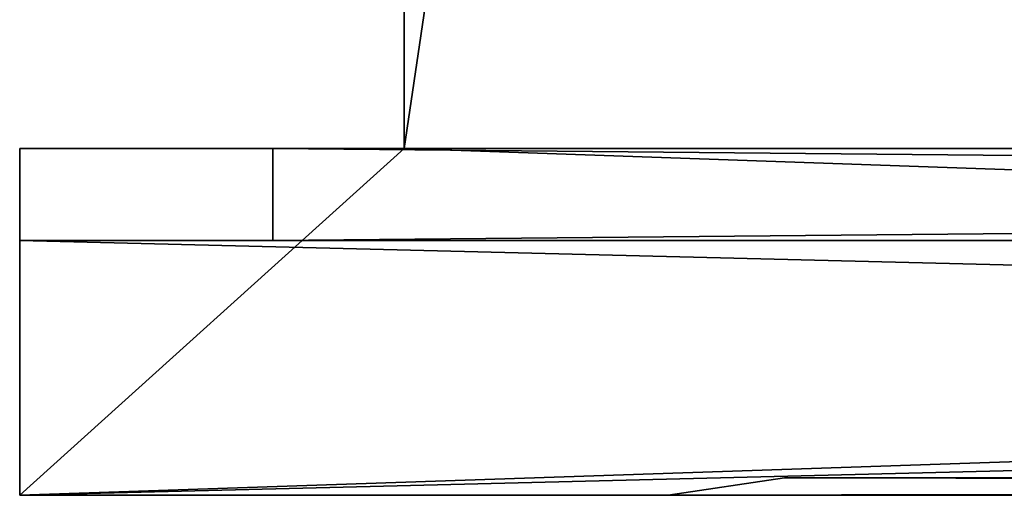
# Model space of a CAD drawing. Extents: x 0 to 29.7, y 0 to 26.4.
# Tile 2 of 37: x 0 to 2.8, y 2.1 to 3.5. Entities that reach past the tile are written whole.
import ezdxf

# ---------------------------------------------------------------- set-up
doc = ezdxf.new("R2010")
doc.units = 0
doc.header["$MEASUREMENT"] = 0
doc.layers.get('0').update_dxf_attribs({"color": 13, "linetype": 'CONTINUOUS'})
doc.layers.add('BOSCH_HBL8453UC_BODY', color=252, linetype='CONTINUOUS')
doc.layers.add('BOSCH_HBL8453UC_GLASS', color=7, linetype='CONTINUOUS')

# ---------------------------------------------------------------- blocks, each defined once
blk = doc.blocks.new('BOSCH_HBL8453UC_TRADECAD_D')
at = {"layer": 'BOSCH_HBL8453UC_BODY', "color": 0}
for p, q in [((1.1111, 3.0858, 0.8254), (1.1111, 17.887, 0.8254)), ((1.1111, 17.887, 23.1332), (1.1111, 3.0858, 23.1332)), ((1.1111, 17.887, 23.1332), (1.1111, 3.0858, 23.1332)), ((1.1111, 3.0858), (1.1111, 17.887)), ((1.1111, 3.0858, 0.8254), (1.1111, 17.887, 0.8254)), ((1.1111, 3.0858), (1.1111, 17.887)), ((1.1111, 3.0858, 26.4991), (1.1111, 17.7044, 26.4991)), ((1.1111, 17.7044, 24.5943), (1.1111, 3.0858, 23.8029)), ((1.1111, 17.7044, 24.5943), (1.1111, 3.0858, 23.8029)), ((1.1111, 3.0858, 26.4991), (1.1111, 17.7044, 26.4991)), ((0, 2.0841, 23.8029), (0, 3.0858, 23.8029)), ((0, 3.0858, 23.8029), (0, 3.0858, 29.0916)), ((0, 3.0858, 29.0916), (0, 2.0841, 29.0916)), ((29.7343, 3.0858, 29.0916), (0, 3.0858, 29.0916)), ((0, 3.0858, 29.0916), (1.1111, 3.0858, 26.4991)), ((29.7343, 3.0858, 29.0916), (0, 3.0858, 29.0916)), ((0, 3.0858, 29.0916), (0, 2.0841, 29.0916)), ((1.1111, 3.0858, 23.8029), (0, 3.0858, 23.8029)), ((0, 2.0841, 23.8029), (0, 3.0858, 23.8029)), ((0, 2.0841, 23.8029), (1.1111, 3.0858, 23.8029)), ((0, 2.0841, 23.8029), (1.1111, 3.0858, 23.8029)), ((0, 3.0858, 29.0916), (1.1111, 3.0858, 26.4991)), ((0, 3.0858, 23.8029), (0, 3.0858, 29.0916)), ((1.1111, 3.0858, 23.8029), (0, 3.0858, 23.8029)), ((0.7313, 3.0858, 1.0254), (0.7313, 2.8204, 1.0254)), ((29.0553, 3.0858, 1.0254), (0.7313, 3.0858, 1.0254)), ((0.7313, 3.0858, 1.0254), (0.7313, 2.8204, 1.0254)), ((0.7313, 3.0858, 1.0254), (0.7313, 3.0858, 22.9332)), ((0.7313, 3.0858, 22.9332), (0.7313, 2.8204, 22.9332)), ((0.7313, 3.0858, 22.9332), (0.7313, 2.8204, 22.9332)), ((0.7313, 3.0858, 22.9332), (29.0553, 3.0858, 22.9332)), ((0.7313, 3.0858, 22.9332), (29.0553, 3.0858, 22.9332)), ((0.7313, 3.0858, 1.0254), (0.7313, 3.0858, 22.9332)), ((29.0553, 3.0858, 1.0254), (0.7313, 3.0858, 1.0254)), ((28.6126, 3.0858, 26.4991), (1.1111, 3.0858, 26.4991)), ((28.6126, 3.0858), (1.1111, 3.0858)), ((1.1111, 3.0858), (1.1111, 3.0858, 0.8254)), ((1.1111, 3.0858, 0.8254), (28.6126, 3.0858, 0.8254)), ((1.1111, 3.0858, 22.9332), (1.1111, 3.0858, 23.1332)), ((1.1111, 3.0858, 23.1332), (28.6126, 3.0858, 23.1332)), ((28.6126, 3.0858, 22.9332), (1.1111, 3.0858, 22.9332)), ((1.1111, 3.0858, 23.1332), (1.1111, 3.0858, 0.8254)), ((1.1111, 3.0858, 23.8029), (1.1111, 3.0858, 23.1332)), ((1.1111, 3.0858), (1.1111, 3.0858, 0.8254)), ((28.6126, 3.0858), (1.1111, 3.0858)), ((28.6126, 3.0858, 26.4991), (1.1111, 3.0858, 26.4991)), ((1.1111, 3.0858, 23.8029), (1.1111, 3.0858, 23.1332)), ((1.1111, 3.0858, 23.8029), (28.6126, 3.0858, 23.8065)), ((1.1111, 3.0858, 23.1332), (28.6126, 3.0858, 23.1332)), ((1.1111, 3.0858, 26.4991), (1.1111, 3.0858, 23.8029)), ((28.6173, 3.0858, 23.8029), (1.1111, 3.0858, 23.8029)), ((1.1111, 3.0858, 26.4991), (1.1111, 3.0858, 23.8029)), ((1.1111, 3.0858, 23.1332), (1.1111, 3.0858, 0.8254)), ((1.1111, 3.0858, 23.1332), (28.6126, 3.0858, 23.1292)), ((1.1111, 3.0858, 0.8254), (28.6126, 3.0858, 0.8254)), ((0.7313, 2.8204, 1.0254), (0, 2.8204, 0.8254)), ((0, 2.8204, 0.8254), (29.7343, 2.8204, 0.8254)), ((0, 2.0841, 0.8254), (0, 2.8204, 0.8254)), ((0, 2.8204, 0.8254), (0, 2.8204, 23.1332)), ((0, 2.8204, 23.1332), (0, 2.0841, 23.1332)), ((29.7343, 2.8204, 23.1332), (0, 2.8204, 23.1332)), ((0, 2.8204, 23.1332), (0.7313, 2.8204, 22.9332)), ((0, 2.0841, 0.8254), (0, 2.8204, 0.8254)), ((0, 2.8204, 0.8254), (29.7343, 2.8204, 0.8254)), ((0, 2.8204, 23.1332), (0, 2.0841, 23.1332)), ((29.7343, 2.8204, 23.1332), (0, 2.8204, 23.1332)), ((0, 2.8204, 23.1332), (0.7313, 2.8204, 22.9332)), ((0, 2.8204, 0.8254), (0, 2.8204, 23.1332)), ((0.7313, 2.8204, 1.0254), (0, 2.8204, 0.8254)), ((29.0553, 2.8204, 1.0254), (0.7313, 2.8204, 1.0254)), ((29.0553, 2.8204, 1.0254), (0.7313, 2.8204, 1.0254)), ((0.7313, 2.8204, 22.9332), (29.0553, 2.8204, 22.9332)), ((0.7313, 2.8204, 22.9332), (0.7313, 2.8204, 1.0254)), ((0.7313, 2.8204, 22.9332), (0.7313, 2.8204, 1.0254)), ((0.7313, 2.8204, 22.9332), (29.0553, 2.8204, 22.9332)), ((2.2097, 2.1341, 19.9641), (1.8731, 2.0841, 20.2654)), ((2.2097, 2.1341, 6.2137), (1.8731, 2.0841, 5.8664)), ((2.2097, 2.1341, 19.9641), (1.8731, 2.0841, 20.2654)), ((2.2097, 2.1341, 6.2137), (1.8731, 2.0841, 5.8664)), ((27.9127, 2.1341, 6.2137), (2.2097, 2.1341, 6.2137)), ((2.2097, 2.1341, 6.2137), (2.2097, 2.1341, 19.9641)), ((2.2097, 2.1341, 19.9641), (27.9127, 2.1341, 19.9641)), ((2.2097, 2.1341, 19.9641), (27.9127, 2.1341, 19.9641)), ((2.2097, 2.1341, 6.2137), (2.2097, 2.1341, 19.9641)), ((27.9127, 2.1341, 6.2137), (2.2097, 2.1341, 6.2137)), ((0, 2.0841, 0.8254), (0, 2.0841, 23.1332)), ((0, 2.0841, 23.1332), (1.8731, 2.0841, 20.2654)), ((1.8731, 2.0841, 5.8664), (0, 2.0841, 0.8254)), ((7.9975, 2.0841, 28.396), (0, 2.0841, 29.0916)), ((0, 2.0841, 29.0916), (29.7343, 2.0841, 29.0916)), ((7.9975, 2.0841, 24.4542), (0, 2.0841, 23.8029)), ((0, 2.0841, 23.8029), (0, 2.0841, 29.0916)), ((7.9975, 2.0841, 28.396), (0, 2.0841, 29.0916)), ((29.7343, 2.0841, 23.8029), (0, 2.0841, 23.8029)), ((7.9975, 2.0841, 24.4542), (0, 2.0841, 23.8029)), ((0, 2.0841, 23.1332), (1.8731, 2.0841, 20.2654)), ((0, 2.0841, 23.1332), (29.7343, 2.0841, 23.1332)), ((29.7343, 2.0841, 0.8254), (0, 2.0841, 0.8254)), ((1.8731, 2.0841, 5.8664), (0, 2.0841, 0.8254)), ((0, 2.0841, 0.8254), (0, 2.0841, 23.1332)), ((0, 2.0841, 23.8029), (0, 2.0841, 29.0916)), ((0, 2.0841, 29.0916), (29.7343, 2.0841, 29.0916)), ((29.7343, 2.0841, 23.8029), (0, 2.0841, 23.8029)), ((29.7343, 2.0841, 0.8254), (0, 2.0841, 0.8254)), ((0, 2.0841, 23.1332), (29.7343, 2.0841, 23.1332)), ((1.8731, 2.0841, 20.2654), (1.8731, 2.0841, 5.8664)), ((1.8731, 2.0841, 20.2654), (27.9316, 2.0841, 20.2654)), ((1.8731, 2.0841, 20.2654), (1.8731, 2.0841, 5.8664)), ((27.9316, 2.0841, 5.8664), (1.8731, 2.0841, 5.8664)), ((1.8731, 2.0841, 20.2654), (27.9316, 2.0841, 20.2654)), ((27.9316, 2.0841, 5.8664), (1.8731, 2.0841, 5.8664))]:
    blk.add_line(p, q, dxfattribs=at)
at = {"layer": 'BOSCH_HBL8453UC_BODY', "color": 252}
mesh = blk.add_polyface(dxfattribs=at)
corners = [(1.1111, 17.887, 0.8254), (1.1111, 3.0858, 23.1332), (1.1111, 3.0858, 0.8254), (1.1111, 17.887, 23.1332)]
mesh.append_faces([[corners[k] for k in face] for face in [(0, 1, 2), (1, 0, 3)]], dxfattribs={"vtx0": -1, "color": 252})
mesh = blk.add_polyface(dxfattribs=at)
corners = [(1.1111, 17.887, 23.1332), (1.1111, 3.0858, 23.8029), (1.1111, 3.0858, 23.1332), (1.1111, 17.7044, 24.5943)]
mesh.append_faces([[corners[k] for k in face] for face in [(0, 1, 2), (1, 0, 3)]], dxfattribs={"vtx0": -1, "color": 252})
mesh = blk.add_polyface(dxfattribs=at)
corners = [(1.1111, 17.887), (1.1111, 3.0858, 0.8254), (1.1111, 3.0858), (1.1111, 17.887, 0.8254)]
mesh.append_faces([[corners[k] for k in face] for face in [(0, 1, 2), (1, 0, 3)]], dxfattribs={"vtx0": -1, "color": 252})
mesh = blk.add_polyface(dxfattribs=at)
corners = [(28.6126, 3.0858), (1.1111, 17.887), (1.1111, 3.0858), (28.6126, 17.7044)]
mesh.append_faces([[corners[k] for k in face] for face in [(0, 1, 2), (1, 0, 3)]], dxfattribs={"vtx0": -1, "color": 252})
mesh = blk.add_polyface(dxfattribs=at)
corners = [(3.2729, 17.7044, 26.4991), (1.1111, 3.0858, 26.4991), (1.1111, 17.7044, 26.4991), (28.6126, 3.0858, 26.4991)]
mesh.append_faces([[corners[k] for k in face] for face in [(0, 1, 2), (1, 0, 3)]], dxfattribs={"vtx0": -1, "color": 252})
mesh = blk.add_polyface(dxfattribs=at)
corners = [(1.1111, 17.7044, 24.5943), (1.1111, 3.0858, 26.4991), (1.1111, 3.0858, 23.8029), (1.1111, 17.7044, 26.4991)]
mesh.append_faces([[corners[k] for k in face] for face in [(0, 1, 2), (1, 0, 3)]], dxfattribs={"vtx0": -1, "color": 252})
mesh = blk.add_polyface(dxfattribs=at)
corners = [(0, 3.0858, 23.8029), (0, 2.0841, 29.0916), (0, 2.0841, 23.8029), (0, 3.0858, 29.0916)]
mesh.append_faces([[corners[k] for k in face] for face in [(0, 1, 2), (1, 0, 3)]], dxfattribs={"vtx0": -1, "color": 252})
mesh = blk.add_polyface(dxfattribs=at)
corners = [(29.7343, 3.0858, 29.0916), (1.1111, 3.0858, 26.4991), (28.6126, 3.0858, 26.4991), (0, 3.0858, 29.0916)]
mesh.append_faces([[corners[k] for k in face] for face in [(0, 1, 2), (1, 0, 3)]], dxfattribs={"vtx0": -1, "color": 252})
mesh = blk.add_polyface(dxfattribs=at)
corners = [(29.7343, 3.0858, 29.0916), (0, 2.0841, 29.0916), (0, 3.0858, 29.0916), (29.7343, 2.0841, 29.0916)]
mesh.append_faces([[corners[k] for k in face] for face in [(0, 1, 2), (1, 0, 3)]], dxfattribs={"vtx0": -1, "color": 252})
mesh = blk.add_polyface(dxfattribs=at)
corners = [(1.1111, 3.0858, 23.8029), (0, 3.0858, 23.8029), (0, 2.0841, 23.8029)]
mesh.append_faces([[corners[k] for k in face] for face in [(0, 1, 2)]], dxfattribs={"color": 252})
mesh = blk.add_polyface(dxfattribs=at)
corners = [(29.7343, 2.0841, 23.8029), (1.1111, 3.0858, 23.8029), (0, 2.0841, 23.8029), (28.6173, 3.0858, 23.8029)]
mesh.append_faces([[corners[k] for k in face] for face in [(0, 1, 2), (1, 0, 3)]], dxfattribs={"vtx0": -1, "color": 252})
mesh = blk.add_polyface(dxfattribs=at)
corners = [(1.1111, 3.0858, 26.4991), (0, 3.0858, 23.8029), (1.1111, 3.0858, 23.8029), (0, 3.0858, 29.0916)]
mesh.append_faces([[corners[k] for k in face] for face in [(0, 1, 2), (1, 0, 3)]], dxfattribs={"vtx0": -1, "color": 252})
mesh = blk.add_polyface(dxfattribs=at)
corners = [(29.0553, 2.8204, 1.0254), (0.7313, 3.0858, 1.0254), (0.7313, 2.8204, 1.0254), (29.0553, 3.0858, 1.0254)]
mesh.append_faces([[corners[k] for k in face] for face in [(0, 1, 2), (1, 0, 3)]], dxfattribs={"vtx0": -1, "color": 252})
mesh = blk.add_polyface(dxfattribs=at)
corners = [(0.7313, 3.0858, 1.0254), (0.7313, 2.8204, 22.9332), (0.7313, 2.8204, 1.0254), (0.7313, 3.0858, 22.9332)]
mesh.append_faces([[corners[k] for k in face] for face in [(0, 1, 2), (1, 0, 3)]], dxfattribs={"vtx0": -1, "color": 252})
mesh = blk.add_polyface(dxfattribs=at)
corners = [(29.0553, 3.0858, 22.9332), (0.7313, 2.8204, 22.9332), (0.7313, 3.0858, 22.9332), (29.0553, 2.8204, 22.9332)]
mesh.append_faces([[corners[k] for k in face] for face in [(0, 1, 2), (1, 0, 3)]], dxfattribs={"vtx0": -1, "color": 252})
mesh = blk.add_polyface(dxfattribs=at)
corners = [(29.0553, 3.0858, 22.9332), (0.7313, 3.0858, 1.0254), (29.0553, 3.0858, 1.0254), (0.7313, 3.0858, 22.9332)]
mesh.append_faces([[corners[k] for k in face] for face in [(0, 1, 2), (1, 0, 3)]], dxfattribs={"vtx0": -1, "color": 252})
mesh = blk.add_polyface(dxfattribs=at)
corners = [(1.1111, 3.0858, 0.8254), (28.6126, 3.0858), (1.1111, 3.0858), (28.6126, 3.0858, 0.8254)]
mesh.append_faces([[corners[k] for k in face] for face in [(0, 1, 2), (1, 0, 3)]], dxfattribs={"vtx0": -1, "color": 252})
mesh = blk.add_polyface(dxfattribs=at)
corners = [(1.1111, 3.0858, 23.1332), (28.6126, 3.0858, 22.9332), (1.1111, 3.0858, 22.9332), (28.6126, 3.0858, 23.1332)]
mesh.append_faces([[corners[k] for k in face] for face in [(0, 1, 2), (1, 0, 3)]], dxfattribs={"vtx0": -1, "color": 252})
mesh = blk.add_polyface(dxfattribs=at)
corners = [(1.1111, 3.0858, 23.8029), (28.6126, 3.0858, 23.1332), (1.1111, 3.0858, 23.1332), (28.6126, 3.0858, 23.8065)]
mesh.append_faces([[corners[k] for k in face] for face in [(0, 1, 2), (1, 0, 3)]], dxfattribs={"vtx0": -1, "color": 252})
mesh = blk.add_polyface(dxfattribs=at)
corners = [(1.1111, 3.0858, 23.1332), (28.6126, 3.0858, 0.8254), (1.1111, 3.0858, 0.8254), (28.6126, 3.0858, 23.1292)]
mesh.append_faces([[corners[k] for k in face] for face in [(0, 1, 2), (1, 0, 3)]], dxfattribs={"vtx0": -1, "color": 252})
mesh = blk.add_polyface(dxfattribs=at)
corners = [(29.0553, 2.8204, 1.0254), (0, 2.8204, 0.8254), (29.7343, 2.8204, 0.8254), (0.7313, 2.8204, 1.0254)]
mesh.append_faces([[corners[k] for k in face] for face in [(0, 1, 2), (1, 0, 3)]], dxfattribs={"vtx0": -1, "color": 252})
mesh = blk.add_polyface(dxfattribs=at)
corners = [(0, 2.8204, 0.8254), (0, 2.0841, 23.1332), (0, 2.0841, 0.8254), (0, 2.8204, 23.1332)]
mesh.append_faces([[corners[k] for k in face] for face in [(0, 1, 2), (1, 0, 3)]], dxfattribs={"vtx0": -1, "color": 252})
mesh = blk.add_polyface(dxfattribs=at)
corners = [(29.7343, 2.8204, 23.1332), (0.7313, 2.8204, 22.9332), (29.0553, 2.8204, 22.9332), (0, 2.8204, 23.1332)]
mesh.append_faces([[corners[k] for k in face] for face in [(0, 1, 2), (1, 0, 3)]], dxfattribs={"vtx0": -1, "color": 252})
mesh = blk.add_polyface(dxfattribs=at)
corners = [(29.7343, 2.0841, 0.8254), (0, 2.8204, 0.8254), (0, 2.0841, 0.8254), (29.7343, 2.8204, 0.8254)]
mesh.append_faces([[corners[k] for k in face] for face in [(0, 1, 2), (1, 0, 3)]], dxfattribs={"vtx0": -1, "color": 252})
mesh = blk.add_polyface(dxfattribs=at)
corners = [(29.7343, 2.8204, 23.1332), (0, 2.0841, 23.1332), (0, 2.8204, 23.1332), (29.7343, 2.0841, 23.1332)]
mesh.append_faces([[corners[k] for k in face] for face in [(0, 1, 2), (1, 0, 3)]], dxfattribs={"vtx0": -1, "color": 252})
mesh = blk.add_polyface(dxfattribs=at)
corners = [(0.7313, 2.8204, 1.0254), (0, 2.8204, 23.1332), (0, 2.8204, 0.8254), (0.7313, 2.8204, 22.9332)]
mesh.append_faces([[corners[k] for k in face] for face in [(0, 1, 2), (1, 0, 3)]], dxfattribs={"vtx0": -1, "color": 252})
mesh = blk.add_polyface(dxfattribs=at)
corners = [(1.8731, 2.0841, 20.2654), (27.9127, 2.1341, 19.9641), (2.2097, 2.1341, 19.9641), (27.9316, 2.0841, 20.2654)]
mesh.append_faces([[corners[k] for k in face] for face in [(0, 1, 2), (1, 0, 3)]], dxfattribs={"vtx0": -1, "color": 252})
mesh = blk.add_polyface(dxfattribs=at)
corners = [(1.8731, 2.0841, 20.2654), (2.2097, 2.1341, 6.2137), (1.8731, 2.0841, 5.8664), (2.2097, 2.1341, 19.9641)]
mesh.append_faces([[corners[k] for k in face] for face in [(0, 1, 2), (1, 0, 3)]], dxfattribs={"vtx0": -1, "color": 252})
mesh = blk.add_polyface(dxfattribs=at)
corners = [(2.2097, 2.1341, 6.2137), (27.9316, 2.0841, 5.8664), (1.8731, 2.0841, 5.8664), (27.9127, 2.1341, 6.2137)]
mesh.append_faces([[corners[k] for k in face] for face in [(0, 1, 2), (1, 0, 3)]], dxfattribs={"vtx0": -1, "color": 252})
mesh = blk.add_polyface(dxfattribs=at)
corners = [(0, 2.0841, 23.1332), (1.8731, 2.0841, 5.8664), (0, 2.0841, 0.8254), (1.8731, 2.0841, 20.2654)]
mesh.append_faces([[corners[k] for k in face] for face in [(0, 1, 2), (1, 0, 3)]], dxfattribs={"vtx0": -1, "color": 252})
mesh = blk.add_polyface(dxfattribs=at)
corners = [(0, 2.0841, 29.0916), (21.7858, 2.0841, 28.396), (7.9975, 2.0841, 28.396), (29.7343, 2.0841, 29.0916)]
mesh.append_faces([[corners[k] for k in face] for face in [(0, 1, 2), (1, 0, 3)]], dxfattribs={"vtx0": -1, "color": 252})
mesh = blk.add_polyface(dxfattribs=at)
corners = [(0, 2.0841, 29.0916), (7.9975, 2.0841, 24.4542), (0, 2.0841, 23.8029), (7.9975, 2.0841, 28.396)]
mesh.append_faces([[corners[k] for k in face] for face in [(0, 1, 2), (1, 0, 3)]], dxfattribs={"vtx0": -1, "color": 252})
mesh = blk.add_polyface(dxfattribs=at)
corners = [(7.9975, 2.0841, 24.4542), (29.7343, 2.0841, 23.8029), (0, 2.0841, 23.8029), (21.7858, 2.0841, 24.4542)]
mesh.append_faces([[corners[k] for k in face] for face in [(0, 1, 2), (1, 0, 3)]], dxfattribs={"vtx0": -1, "color": 252})
mesh = blk.add_polyface(dxfattribs=at)
corners = [(0, 2.0841, 23.1332), (27.9316, 2.0841, 20.2654), (1.8731, 2.0841, 20.2654), (29.7343, 2.0841, 23.1332)]
mesh.append_faces([[corners[k] for k in face] for face in [(0, 1, 2), (1, 0, 3)]], dxfattribs={"vtx0": -1, "color": 252})
mesh = blk.add_polyface(dxfattribs=at)
corners = [(1.8731, 2.0841, 5.8664), (29.7343, 2.0841, 0.8254), (0, 2.0841, 0.8254), (27.9316, 2.0841, 5.8664)]
mesh.append_faces([[corners[k] for k in face] for face in [(0, 1, 2), (1, 0, 3)]], dxfattribs={"vtx0": -1, "color": 252})
at = {"layer": 'BOSCH_HBL8453UC_GLASS', "color": 7}
mesh = blk.add_polyface(dxfattribs=at)
corners = [(2.2097, 2.1341, 19.9641), (27.9127, 2.1341, 6.2137), (2.2097, 2.1341, 6.2137), (27.9127, 2.1341, 19.9641)]
mesh.append_faces([[corners[k] for k in face] for face in [(0, 1, 2), (1, 0, 3)]], dxfattribs={"vtx0": -1, "color": 7})

msp = doc.modelspace()

# ---------------------------------------------------------------- block references
at = {"color": 0}
msp.add_blockref('BOSCH_HBL8453UC_TRADECAD_D', (0, 0), dxfattribs=at)

doc.saveas('drawing.dxf')
